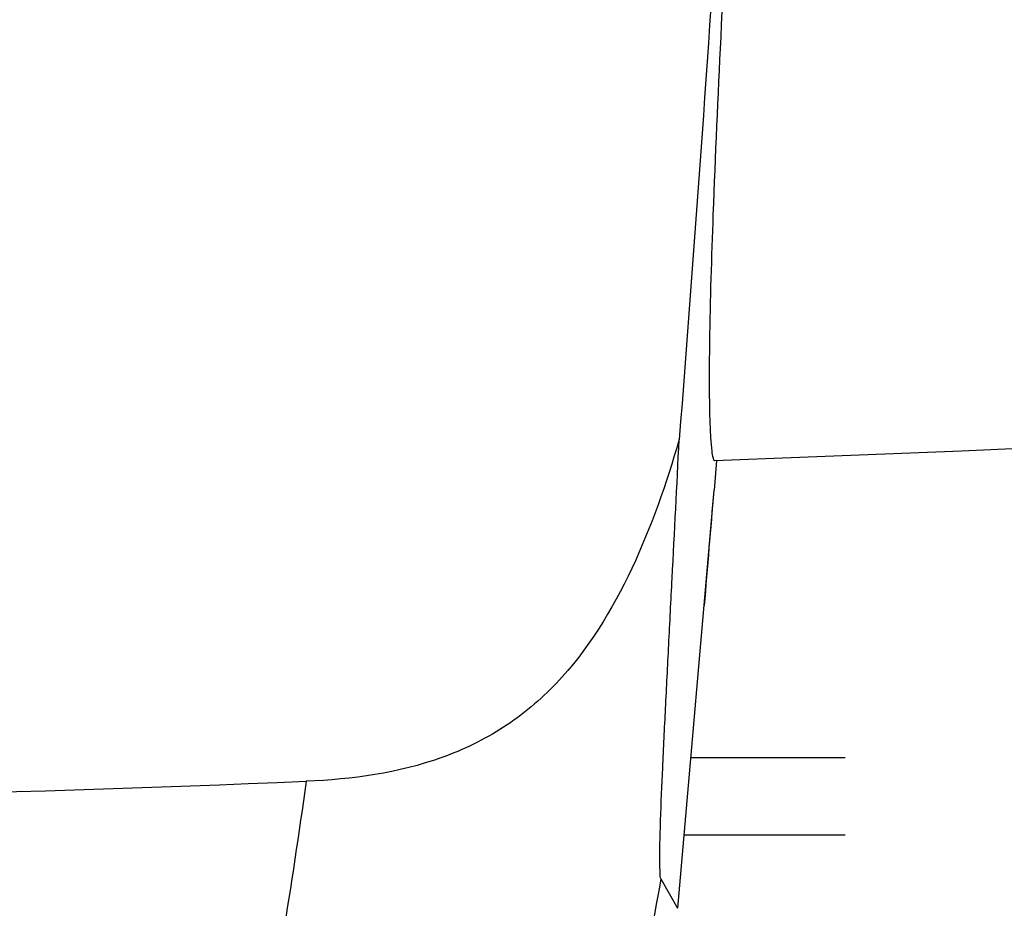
# Model space of a CAD drawing. Header units: millimetres. Extents: x 0 to 4000, y 0 to 3000.
# Tile 15 of 119: x 944 to 1007, y 420 to 477. Entities that reach past the tile are written whole.
import ezdxf

# ---------------------------------------------------------------- set-up
doc = ezdxf.new("R2010")
doc.units = ezdxf.units.MM
doc.header["$LTSCALE"] = 219.99956
doc.layers.get('0').update_dxf_attribs({"linetype": 'CONTINUOUS'})

msp = doc.modelspace()

# ---------------------------------------------------------------- linework, layer by layer
at = {"color": 7, "linetype": 'CONTINUOUS'}
for p, q in [((988.842, 448.381), (988.69, 446.476)), ((988.842, 448.381), (988.69, 446.476)), ((986.37, 419.677), (988.69, 446.476)), ((987.208, 429.352), (997.106, 429.352)), ((997.106, 424.352), (986.775, 424.352)), ((986.369, 419.668), (985.292, 421.537))]:
    msp.add_line(p, q, dxfattribs=at)
msp.add_lwpolyline([(988.711, 448.392), (1004.572, 449.002), (1025.62, 449.974), (1043.644, 450.954)], dxfattribs=at)
for centre, radius, start, end in [((-697.736, 582.311), 1691.887, 355.143719, 355.394988), ((903.086, 1841.628), 1415.06, 267.592383, 272.407639)]:
    msp.add_arc(centre, radius, start, end, dxfattribs=at)
for points, knots in [([(983.618, 746.111), (987.716, 721.686), (992.005, 684.683), (993.71, 635.144), (993.253, 585.585), (991.527, 523.74), (988.404, 474.358), (986.455, 449.733)], [0, 0, 0, 0, 0.250106, 0.37527, 0.500425, 0.750539, 1, 1, 1, 1]), ([(991.225, 516.999), (990.994, 512.246), (990.52, 502.831), (989.797, 489.008), (989.135, 476.145), (988.641, 465.226), (988.408, 457.786), (988.374, 453.486), (988.397, 451.43), (988.45, 450.045), (988.519, 449.088), (988.593, 448.678), (988.657, 448.389), (988.711, 448.392)], [0, 0, 0, 0, 0.207761, 0.411587, 0.604364, 0.770089, 0.888938, 0.929063, 0.958154, 0.978138, 0.990804, 0.997648, 1, 1, 1, 1]), ([(986.455, 449.733), (985.634, 446.912), (983.709, 441.358), (979.829, 434.951), (975.287, 431.125), (969.937, 428.544), (965.469, 427.94), (962.531, 427.817)], [0, 0, 0, 0, 0.249893, 0.499372, 0.624582, 0.749881, 1, 1, 1, 1]), ([(985.292, 421.537), (985.22, 421.637), (985.241, 422.071), (985.19, 422.828), (985.227, 423.977), (985.278, 425.956), (985.405, 428.825), (985.583, 432.577), (985.788, 436.63), (986.083, 442.379), (986.307, 446.767), (986.455, 449.733)], [0, 0, 0, 0, 0.013139, 0.042211, 0.083492, 0.133864, 0.253198, 0.388297, 0.533102, 0.684425, 1, 1, 1, 1])]:
    msp.add_open_spline(points, degree=3, knots=knots, dxfattribs=at)
at = {"color": 9, "linetype": 'CONTINUOUS'}
for points, knots in [([(962.532, 427.817), (962.064, 424.48), (960.061, 411.238), (957.473, 398.085), (955.203, 388.322)], [0, 0, 0, 0, 0.251579, 1, 1, 1, 1]), ([(978.623, 389.8), (979.27, 392.409), (981.777, 402.926), (983.905, 413.533), (985.294, 421.536)], [0, 0, 0, 0, 0.248641, 1, 1, 1, 1])]:
    msp.add_open_spline(points, degree=3, knots=knots, dxfattribs=at)

doc.saveas('drawing.dxf')
